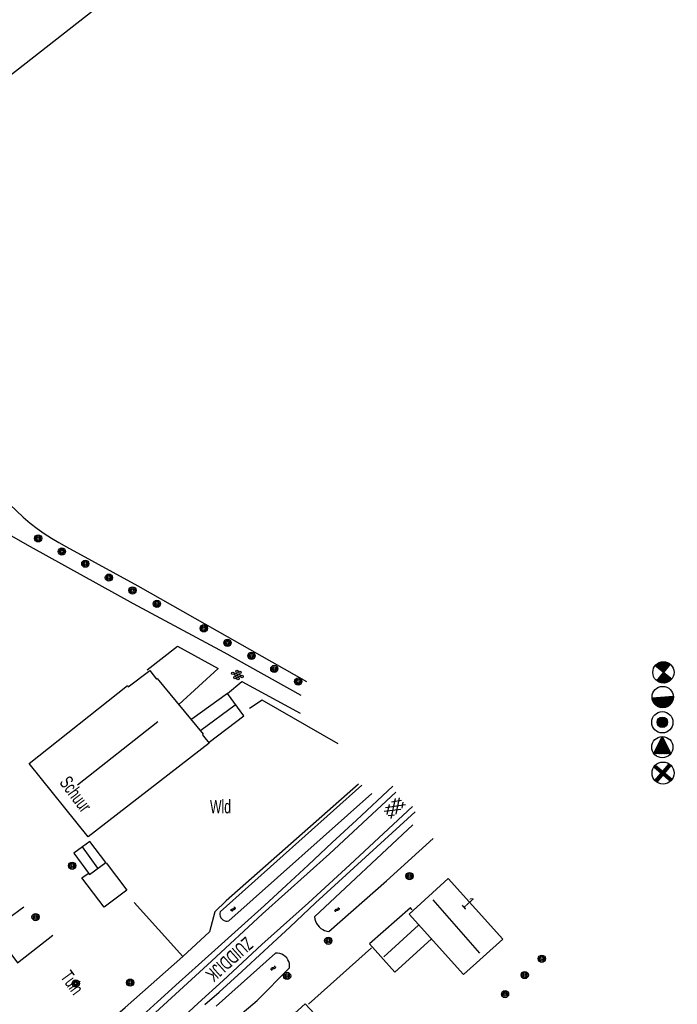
# Model space of a CAD drawing. Header units: metres. Extents: x 102180 to 103159, y 403888 to 405311.
# Tile 14 of 17: x 102629 to 102751, y 404617 to 404800. Entities that reach past the tile are written whole.
import ezdxf

# ---------------------------------------------------------------- set-up
doc = ezdxf.new("R2010")
doc.units = ezdxf.units.M
doc.layers.get('0').update_dxf_attribs({"linetype": 'CONTINUOUS'})
for name, color, linetype in [('4401', 7, 'CONTINUOUS'), ('4412', 7, 'CONTINUOUS'), ('4502', 1, 'CONTINUOUS'), ('4503', 1, 'CONTINUOUS'), ('4601', 172, 'CONTINUOUS'), ('B-AF-CULT-GD', 74, 'Hekwerk'), ('B-AF-MUUR-GD', 232, 'CONTINUOUS'), ('B-AF-RAST-GD', 47, 'Raster'), ('B-BP-BOOM-GD', 74, 'CONTINUOUS'), ('B-GB-BOUW-GD', 242, 'CONTINUOUS'), ('B-GB-NOKL-GD', 242, 'CONTINUOUS'), ('B-MK-STRP-GD', 121, 'CONTINUOUS'), ('B-TE-OND-GD', 8, 'CONTINUOUS'), ('B-TR-SLOO-GD', 142, 'CONTINUOUS'), ('B-VH-OVRG-GD', 13, 'CONTINUOUS'), ('B-VH-WEGN-GD', 13, 'CONTINUOUS'), ('L-AR-BLOCKS-GD', 8, 'CONTINUOUS'), ('L-AR-SYMB-GD', 8, 'CONTINUOUS'), ('n-ov-arma-pr', 1, 'CONTINUOUS'), ('OVL HOH afstanden', 1, 'CONTINUOUS'), ('OVL Kabel', 3, 'DIAMETER_10'), ('OVL Lichtpunt', 1, 'CONTINUOUS'), ('OVL Lichtpuntinformatie', 1, 'CONTINUOUS')]:
    doc.layers.add(name, color=color, linetype=linetype)
doc.linetypes.add('DIAMETER_10', pattern='A,12.7,-5.08,["4x10mm2",Standard,S=1,R=0,X=-5,Y=-0.5],-2', length=19.78)
doc.linetypes.add('Hekwerk', pattern='A,4,-1,[1,dgnlstyle.shx,S=0.004,R=0,X=0,Y=0],-1', length=6)
doc.linetypes.add('Raster', pattern='A,4,-1,[1,dgnlstyle.shx,S=0.004,R=0,X=0,Y=0],-1', length=6)

# ---------------------------------------------------------------- blocks, each defined once
blk = doc.blocks.new('2901')
for radius in [0.27, 0.18, 0.09]:
    blk.add_circle((0, 0), radius)
blk = doc.blocks.new('WATER', base_point=(101547.899006, 400365.503831))
at = {"layer": '4601'}
for points in [[(101547.399006, 400365.653831, 0), (101547.461506, 400365.716331, 0), (101547.586506, 400365.778831, 0), (101547.711506, 400365.778831, 0), (101547.836506, 400365.716331, 0), (101547.899006, 400365.653831, 0), (101547.961506, 400365.591331, 0), (101548.086506, 400365.528831, 0), (101548.211506, 400365.528831, 0), (101548.336506, 400365.591331, 0), (101548.399006, 400365.653831, 0)], [(101547.399006, 400365.353831, 0), (101547.461506, 400365.416331, 0), (101547.586506, 400365.478831, 0), (101547.711506, 400365.478831, 0), (101547.836506, 400365.416331, 0), (101547.899006, 400365.353831, 0), (101547.961506, 400365.291331, 0), (101548.086506, 400365.228831, 0), (101548.211506, 400365.228831, 0), (101548.336506, 400365.291331, 0), (101548.399006, 400365.353831, 0)]]:
    blk.add_polyline3d(points, dxfattribs=at)
blk = doc.blocks.new('GV4', base_point=(101511.903016, 400365.503831))
at = {"layer": '4401'}
for points in [[(101511.903016, 400365.535081, 0), (101511.996766, 400365.597581, 0)], [(101511.903016, 400365.441331, 0), (101512.153016, 400365.597581, 0)], [(101511.903016, 400365.597581, 0), (101512.215516, 400365.410081, 0)], [(101511.965516, 400365.410081, 0), (101512.278016, 400365.597581, 0)], [(101512.028016, 400365.597581, 0), (101512.278016, 400365.441331, 0)], [(101512.184266, 400365.597581, 0), (101512.278016, 400365.535081, 0)], [(101511.903016, 400365.503831, 0), (101512.059266, 400365.410081, 0)], [(101512.121766, 400365.410081, 0), (101512.278016, 400365.503831, 0)]]:
    blk.add_polyline3d(points, dxfattribs=at)
blk = doc.blocks.new('GV6-4412', base_point=(101511.903016, 400365.503831))
at = {"layer": '4412'}
for centre in [(101512.004252, 400365.578325), (101512.079252, 400365.578325), (101511.929252, 400365.503325), (101512.004252, 400365.428325), (101512.004591, 400365.502245), (101512.079252, 400365.503325), (101512.079252, 400365.428325), (101512.154293, 400365.503317)]:
    blk.add_circle(centre, 0.028585, dxfattribs=at)
blk = doc.blocks.new('OV_MASTB')
at = {"layer": 'n-ov-arma-pr'}
for p, q in [((0, -1.5), (-0.02, 1.5)), ((0.06, -1.5), (0.05, 1.5)), ((0.13, -1.49), (0.11, 1.5)), ((0.19, -1.49), (0.18, 1.49)), ((0.26, -1.48), (0.24, 1.48)), ((0.32, -1.47), (0.3, 1.47)), ((0.38, -1.45), (0.37, 1.45)), ((0.45, -1.43), (0.43, 1.44)), ((0.51, -1.41), (0.49, 1.42)), ((0.57, -1.39), (0.56, 1.39)), ((0.64, -1.36), (0.62, 1.37)), ((0.7, -1.33), (0.68, 1.34)), ((0.76, -1.29), (0.75, 1.3)), ((0.83, -1.25), (0.81, 1.26)), ((0.89, -1.21), (0.88, 1.22)), ((0.95, -1.16), (0.94, 1.17)), ((1.02, -1.1), (1, 1.12)), ((1.08, -1.04), (1.07, 1.05)), ((1.14, -0.97), (1.13, 0.99)), ((1.2, -0.89), (1.19, 0.91)), ((1.27, -0.8), (1.26, 0.82)), ((1.33, -0.69), (1.32, 0.71)), ((1.39, -0.56), (1.39, 0.57)), ((1.46, -0.36), (1.45, 0.38))]:
    blk.add_line(p, q, dxfattribs=at)
blk.add_circle((0, 0), 1.5, dxfattribs=at)
blk = doc.blocks.new('OV_MASTC')
at = {"layer": 'n-ov-arma-pr'}
for p, q in [((-0.72, 0.17), (-0.71, -0.19)), ((-0.69, 0.27), (-0.68, -0.28)), ((-0.66, 0.34), (-0.65, -0.35)), ((-0.63, 0.39), (-0.62, -0.4)), ((-0.6, 0.43), (-0.59, -0.45)), ((-0.57, 0.47), (-0.55, -0.49)), ((-0.53, 0.51), (-0.52, -0.52)), ((-0.5, 0.54), (-0.49, -0.55)), ((-0.47, 0.57), (-0.46, -0.58)), ((-0.44, 0.59), (-0.43, -0.6)), ((-0.41, 0.61), (-0.4, -0.62)), ((-0.38, 0.63), (-0.37, -0.64)), ((-0.35, 0.65), (-0.33, -0.66)), ((-0.32, 0.66), (-0.3, -0.67)), ((-0.29, 0.68), (-0.27, -0.68)), ((-0.26, 0.69), (-0.24, -0.69)), ((-0.23, 0.7), (-0.21, -0.7)), ((-0.19, 0.71), (-0.18, -0.71)), ((-0.16, 0.72), (-0.15, -0.72)), ((-0.13, 0.72), (-0.12, -0.73)), ((-0.1, 0.73), (-0.09, -0.73)), ((-0.07, 0.73), (-0.05, -0.73)), ((-0.04, 0.73), (-0.02, -0.73)), ((0, -0.73), (-0.01, 0.73)), ((0.03, -0.73), (0.02, 0.73)), ((0.06, -0.73), (0.05, 0.73)), ((0.09, -0.73), (0.09, 0.73)), ((0.12, -0.72), (0.12, 0.73)), ((0.16, -0.72), (0.15, 0.72)), ((0.19, -0.71), (0.18, 0.71)), ((0.22, -0.7), (0.21, 0.7)), ((0.25, -0.69), (0.24, 0.69)), ((0.28, -0.68), (0.27, 0.68)), ((0.31, -0.67), (0.3, 0.67)), ((0.34, -0.65), (0.33, 0.65)), ((0.37, -0.63), (0.37, 0.64)), ((0.4, -0.61), (0.4, 0.62)), ((0.43, -0.59), (0.43, 0.6)), ((0.47, -0.57), (0.46, 0.57)), ((0.5, -0.54), (0.49, 0.55)), ((0.53, -0.51), (0.52, 0.52)), ((0.56, -0.48), (0.55, 0.48)), ((0.59, -0.44), (0.58, 0.44)), ((0.62, -0.39), (0.62, 0.4)), ((0.65, -0.34), (0.65, 0.35)), ((0.68, -0.27), (0.68, 0.28)), ((0.71, -0.18), (0.71, 0.19))]:
    blk.add_line(p, q, dxfattribs=at)
for radius in [1.5, 0.734]:
    blk.add_circle((0, 0), radius, dxfattribs=at)
blk = doc.blocks.new('OV_MASTA')
at = {"layer": 'OVL Lichtpuntinformatie'}
for p, q in [((-1.48, -0.01), (-1.35, 0.41)), ((-1.47, -0.18), (-1.29, 0.39)), ((-1.45, 0.31), (-1.41, 0.43)), ((-1.45, -0.35), (-1.23, 0.37)), ((-1.41, -0.45), (-1.17, 0.36)), ((-1.38, -0.54), (-1.11, 0.34)), ((-1.34, -0.64), (-1.05, 0.32)), ((-1.3, -0.73), (-0.99, 0.3)), ((-1.25, -0.79), (-0.93, 0.28)), ((-1.21, -0.86), (-0.87, 0.26)), ((-1.16, -0.92), (-0.8, 0.24)), ((-1.11, -0.99), (-0.74, 0.23)), ((-1.07, -1.05), (-0.68, 0.21)), ((-1.01, -1.09), (-0.62, 0.19)), ((-0.96, -1.13), (-0.56, 0.17)), ((-0.9, -1.17), (-0.5, 0.15)), ((-0.85, -1.22), (-0.44, 0.13)), ((-0.8, -1.26), (-0.38, 0.12)), ((-0.74, -1.29), (-0.32, 0.1)), ((-0.68, -1.32), (-0.26, 0.08)), ((-0.63, -1.35), (-0.2, 0.06)), ((-0.57, -1.37), (-0.14, 0.04)), ((-0.51, -1.4), (-0.08, 0.02)), ((-0.45, -1.43), (-0.02, 0)), ((1.45, -0.42), (0.02, 0.02)), ((1.46, -0.36), (0.03, 0.08)), ((1.47, -0.29), (0.05, 0.14)), ((1.48, -0.23), (0.07, 0.2)), ((1.49, -0.17), (0.09, 0.26)), ((1.5, -0.1), (0.11, 0.32)), ((1.5, -0.04), (0.13, 0.38)), ((1.49, 0.03), (0.14, 0.44)), ((1.49, 0.1), (0.16, 0.5)), ((1.48, 0.17), (0.18, 0.56)), ((1.48, 0.23), (0.2, 0.62)), ((1.47, 0.3), (0.22, 0.68)), ((1.45, 0.38), (0.24, 0.75)), ((1.42, 0.45), (0.26, 0.81)), ((1.39, 0.53), (0.27, 0.87)), ((1.37, 0.6), (0.29, 0.93)), ((1.34, 0.68), (0.31, 0.99)), ((1.29, 0.76), (0.33, 1.05)), ((1.23, 0.84), (0.35, 1.11)), ((1.17, 0.93), (0.37, 1.17)), ((1.11, 1.01), (0.39, 1.23)), ((0.98, 1.12), (0.4, 1.29)), ((0.84, 1.22), (0.42, 1.35))]:
    blk.add_line(p, q, dxfattribs=at)
for points in [[(0.44, 1.44), (-0.44, -1.44)], [(-1.44, 0.44), (1.44, -0.44)]]:
    blk.add_lwpolyline(points, dxfattribs=at)
blk.add_circle((0, 0), 1.5, dxfattribs=at)
blk = doc.blocks.new('OV_MAST VERW')
at = {"layer": 'n-ov-arma-pr'}
for p, q in [((-1.25, 0.83), (1.03, -1.1)), ((-1.21, 0.88), (1.07, -1.06)), ((-1.17, 0.93), (1.11, -1.01)), ((-1.14, 0.97), (1.15, -0.97)), ((-1.1, -1.01), (0.84, 1.25)), ((-1.09, 1.02), (1.18, -0.93)), ((-1.06, -1.06), (0.89, 1.21)), ((-1.05, 1.06), (1.22, -0.88)), ((-1.01, -1.1), (0.94, 1.17)), ((-1.01, 1.1), (1.26, -0.83)), ((-0.97, -1.14), (0.98, 1.14)), ((-0.92, -1.18), (1.02, 1.11)), ((-0.88, -1.21), (1.07, 1.06)), ((-0.82, -1.25), (1.11, 1.02))]:
    blk.add_line(p, q, dxfattribs=at)
blk.add_circle((0.01, 0), 1.5, dxfattribs=at)
blk = doc.blocks.new('OV_MASTD')
at = {"layer": 'OVL Lichtpunt'}
for p, q in [((-0.03, 1.9), (0.08, 1.81)), ((-0.97, 0.06), (0.53, -1.15)), ((-0.93, 0.14), (0.67, -1.15)), ((-0.89, 0.22), (0.8, -1.15)), ((-0.85, 0.29), (0.93, -1.15)), ((-0.81, 0.37), (1.07, -1.15)), ((-0.77, 0.45), (1.2, -1.15)), ((-0.73, 0.52), (1.33, -1.15)), ((-0.69, 0.6), (1.47, -1.15)), ((-0.65, 0.67), (1.57, -1.12)), ((-0.62, 0.75), (1.48, -0.94)), ((-0.58, 0.83), (1.38, -0.76)), ((-0.54, 0.9), (1.29, -0.57)), ((-0.5, 0.98), (1.2, -0.39)), ((-0.46, 1.06), (1.1, -0.21)), ((-0.42, 1.13), (1.01, -0.02)), ((-0.38, 1.21), (0.92, 0.16)), ((-0.34, 1.29), (0.82, 0.34)), ((-0.3, 1.36), (0.73, 0.53)), ((-0.27, 1.44), (0.64, 0.71)), ((-0.23, 1.51), (0.54, 0.89)), ((-0.19, 1.59), (0.45, 1.08)), ((-0.15, 1.67), (0.36, 1.26)), ((-0.11, 1.74), (0.26, 1.44)), ((-0.07, 1.82), (0.17, 1.63)), ((-1.55, -1.08), (-1.47, -1.15)), ((-1.51, -1.01), (-1.33, -1.15)), ((-1.47, -0.93), (-1.2, -1.15)), ((-1.43, -0.85), (-1.07, -1.15)), ((-1.39, -0.78), (-0.93, -1.15)), ((-1.36, -0.7), (-0.8, -1.15)), ((-1.32, -0.62), (-0.67, -1.15)), ((-1.28, -0.55), (-0.53, -1.15)), ((-1.24, -0.47), (-0.4, -1.15)), ((-1.2, -0.39), (-0.27, -1.15)), ((-1.16, -0.32), (-0.13, -1.15)), ((-1.12, -0.24), (0, -1.15)), ((-1.08, -0.17), (0.13, -1.15)), ((-1.04, -0.09), (0.27, -1.15)), ((-1.01, -0.01), (0.4, -1.15))]:
    blk.add_line(p, q, dxfattribs=at)
at = {"layer": 'OVL Lichtpunt', "linetype": 'DIAMETER_10'}
blk.add_lwpolyline([(-1.58, -1.15), (0, 1.96), (1.58, -1.15), (-1.58, -1.15)], dxfattribs=at)
at = {"layer": 'OVL Lichtpunt'}
blk.add_circle((0, 0), 1.98, dxfattribs=at)

msp = doc.modelspace()

# ---------------------------------------------------------------- linework, layer by layer
at = {"layer": 'B-AF-CULT-GD'}
msp.add_lwpolyline([(102573.545933, 404741.01003), (102590.170041, 404753.94014), (102604.320183, 404736.686085), (102606.791168, 404733.427947), (102609.316915, 404730.214139), (102611.898914, 404727.043917), (102614.534929, 404723.919143), (102616.995111, 404721.099098), (102619.498879, 404718.318914), (102622.04586, 404715.578963), (102624.637172, 404712.878873), (102625.736877, 404711.553042), (102626.89507, 404710.27713), (102628.108025, 404709.053), (102629.373133, 404707.884003), (102630.688906, 404706.770887), (102631.958112, 404705.787038), (102633.266061, 404704.856833), (102634.612009, 404703.979899), (102635.991856, 404703.159963), (102637.404859, 404702.397023), (102650.675088, 404695.092102), (102682.096049, 404677.335878)], dxfattribs=at)
at = {"layer": 'B-AF-MUUR-GD'}
msp.add_lwpolyline([(102694.196165, 404627.758969), (102682.470068, 404617.287924)], dxfattribs=at)
at = {"layer": 'B-AF-RAST-GD'}
for points in [[(102687.973067, 404665.737932), (102673.863903, 404673.878063), (102671.499088, 404672.298168)], [(102691.756099, 404658.224021), (102679.192185, 404647.102167), (102667.131186, 404636.504834), (102665.049121, 404634.50398), (102664.057076, 404630.776082), (102659.089029, 404626.204033), (102650.000066, 404636.245926)], [(102641.765, 404611.023), (102648.312137, 404616.710876), (102659.089029, 404626.204033)]]:
    msp.add_lwpolyline(points, dxfattribs=at)
at = {"layer": 'B-GB-BOUW-GD'}
for points in [[(102543.365121, 404776.217004), (102518.336013, 404808.083137), (102506.596133, 404798.968842), (102531.582027, 404766.984989), (102543.365121, 404776.217004), (102549.822166, 404781.331082), (102574.849039, 404749.404972), (102663.277, 404818.541144), (102591.054052, 404910.81882), (102571.704149, 404935.412069), (102483.323872, 404866.19096), (102498.493999, 404846.893956), (102511.130184, 404830.789899), (102498.403847, 404821.060186), (102512.162834, 404803.47607)], [(102663.968042, 404666.056816), (102670.450047, 404670.911987), (102667.390838, 404675.104056), (102660.77286, 404670.289864)], [(102644.824147, 404643.614178), (102648.679078, 404638.516863), (102644.422933, 404635.335837), (102640.303135, 404640.778114), (102641.472131, 404641.630833)], [(102701.77713, 404634.854902), (102701.438874, 404635.212158), (102693.812832, 404628.505145), (102698.530167, 404623.274838), (102705.265865, 404629.388039)]]:
    msp.add_lwpolyline(points, dxfattribs=at)
for points in [[(102641.433015, 404648.445879), (102630.463898, 404662.065913), (102648.772955, 404676.610936), (102648.908928, 404676.340853), (102652.931869, 404679.397081), (102654.145941, 404677.751993), (102654.26515, 404677.874182), (102662.873179, 404667.555873), (102662.717834, 404667.426978), (102662.930921, 404667.152052), (102663.960963, 404665.844102)], [(102644.732878, 404643.678998), (102641.792133, 404647.567083), (102640.389189, 404646.548589), (102638.811901, 404645.403062), (102641.694903, 404641.440098)], [(102701.223925, 404634.046142), (102711.29711, 404622.821097), (102718.606874, 404629.392882), (102708.471105, 404640.65816)], [(102694.877148, 404603.432824), (102681.837887, 404617.3669), (102657.623872, 404595.487897), (102670.736149, 404581.564997)]]:
    msp.add_lwpolyline(points, close=True, dxfattribs=at)
at = {"layer": 'B-GB-NOKL-GD'}
for points in [[(102668.809056, 404672.93184), (102662.420928, 404668.240954)], [(102654.429063, 404669.798871), (102639.461964, 404658.045952)], [(102643.262133, 404642.631819), (102640.389189, 404646.548589), (102640.357152, 404646.592175)], [(102714.361161, 404626.813118), (102705.671921, 404636.701156)], [(102702.921912, 404631.992017), (102696.505845, 404626.142939)]]:
    msp.add_lwpolyline(points, dxfattribs=at)
at = {"layer": 'B-MK-STRP-GD'}
for points in [[(102698.707119, 404656.712298), (102686.383858, 404645.278265), (102673.903018, 404634.08116), (102664.412841, 404625.335668), (102653.219089, 404615.101923)], [(102655.967236, 404611.997639), (102661.897525, 404617.520754), (102666.590273, 404621.679296), (102673.79424, 404628.397484), (102682.455167, 404636.17291), (102690.162793, 404643.242394), (102701.832265, 404654.061009)]]:
    msp.add_lwpolyline(points, dxfattribs=at)
at = {"layer": 'B-TR-SLOO-GD'}
for points in [[(102692.368165, 404658.038129), (102666.028872, 404634.50696), (102665.964052, 404634.226819), (102665.959954, 404633.939971), (102666.018814, 404633.659084), (102666.13616, 404633.396824), (102666.307151, 404633.165856), (102666.522846, 404632.978101), (102666.775048, 404632.839893), (102667.051092, 404632.760172), (102667.336822, 404632.741173), (102667.621061, 404632.784014), (102694.218144, 404656.511878)], [(102701.891869, 404650.659819), (102683.592871, 404633.527954), (102683.658063, 404633.115937), (102683.77988, 404632.718076), (102683.956087, 404632.339959), (102684.182957, 404631.990899), (102684.456021, 404631.676112), (102684.760004, 404631.410127), (102685.097888, 404631.188099), (102685.461849, 404631.013011), (102685.845926, 404630.887841), (102686.24416, 404630.81706), (102696.999073, 404640.265887), (102705.643982, 404648.115073)], [(102669.313833, 404614.924972), (102672.881171, 404618.009885), (102678.913161, 404624.057149), (102678.938866, 404624.450912), (102678.900123, 404624.843185), (102678.79805, 404625.225027), (102678.634882, 404625.584145), (102678.415835, 404625.913088), (102678.146869, 404626.201053), (102677.832082, 404626.443942), (102677.48116, 404626.630952), (102677.10416, 404626.759102), (102676.711887, 404626.823177), (102676.314026, 404626.822059), (102665.245071, 404616.929923)]]:
    msp.add_lwpolyline(points, dxfattribs=at)
at = {"layer": 'B-VH-OVRG-GD'}
for points in [[(102681.087986, 404674.692039), (102666.73407, 404682.72004), (102649.873033, 404691.746046), (102630.717963, 404702.370946), (102623.442098, 404706.4561), (102610.111147, 404693.996121)], [(102652.453914, 404679.509957), (102658.056006, 404683.878978), (102665.631011, 404679.746886), (102658.352911, 404673.036148)], [(102667.407975, 404675.124918), (102670.079008, 404677.306821), (102680.912897, 404671.451037)], [(102629.485059, 404635.351081), (102623.337913, 404630.898338), (102617.952799, 404627.057535), (102613.934932, 404624.089651)], [(102616.254506, 404621.088162), (102618.814269, 404622.197669), (102626.407037, 404627.582538), (102628.306667, 404625.02214), (102634.868576, 404630.14168)]]:
    msp.add_lwpolyline(points, dxfattribs=at)
at = {"layer": 'B-VH-WEGN-GD'}
for points in [[(102648.713138, 404613.496627), (102649.238693, 404613.911845), (102650.521061, 404615.090589), (102650.939304, 404614.619491), (102654.381007, 404617.771094), (102658.358872, 404621.37792), (102662.001833, 404624.652077), (102665.660068, 404627.909844), (102669.969112, 404631.787126), (102674.262881, 404635.681172), (102678.346172, 404639.413168), (102682.413816, 404643.158947), (102686.890125, 404647.371133), (102691.385061, 404651.562829), (102698.184088, 404657.832866)], [(102663.177162, 404617.233907), (102665.838882, 404619.545822), (102670.032069, 404623.366107), (102674.20812, 404627.202039), (102679.010019, 404631.653015), (102683.791056, 404636.127089), (102692.33501, 404643.99602), (102702.281162, 404653.058906)]]:
    msp.add_lwpolyline(points, dxfattribs=at)

# ---------------------------------------------------------------- block references
at = {"layer": 'B-BP-BOOM-GD', "xscale": 2.5, "yscale": 2.5, "zscale": 2.5}
for p in [(102632.135063, 404703.95494), (102636.565179, 404701.504816), (102640.918925, 404699.24282), (102645.314023, 404696.645175), (102649.696827, 404694.274028), (102654.253975, 404691.763182), (102662.986055, 404687.214975), (102667.384133, 404684.511905), (102671.848148, 404682.090838), (102676.096097, 404679.670145), (102680.529937, 404677.313154), (102638.485938, 404643.062835), (102701.25708, 404641.133879), (102631.663814, 404633.511935), (102686.139107, 404629.109015), (102725.890935, 404625.759979), (102678.469852, 404622.555111), (102722.703949, 404622.726847), (102639.134139, 404621.15105), (102649.275124, 404621.3131), (102719.036028, 404619.181116)]:
    msp.add_blockref('2901', p, dxfattribs=at)
at = {"layer": 'L-AR-BLOCKS-GD', "yscale": 0.8}
for p, rotation in [((102668.462977, 404634.971132), 47.94684900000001), ((102687.774882, 404634.88992), 41.809586), ((102675.88003, 404623.97482), 223.718492)]:
    msp.add_blockref('WATER', p, dxfattribs=dict(at, rotation=rotation))
at = {"layer": 'L-AR-SYMB-GD'}
for name, p, xscale, yscale, zscale, rotation in [('GV6-4412', (102668.183953, 404678.897147), 7.999999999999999, 7.999999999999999, 7.999999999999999, 341.577607), ('GV4', (102699.794158, 404655.173008), 10, 11.5, 10, 223.078845)]:
    msp.add_blockref(name, p, dxfattribs=dict(at, xscale=xscale, yscale=yscale, zscale=zscale, rotation=rotation))
at = {"layer": 'OVL HOH afstanden', "linetype": 'DIAMETER_10'}
msp.add_blockref('OV_MASTD', (102748.310334, 404665.108459), dxfattribs=at)
at = {"layer": 'OVL HOH afstanden', "xscale": 1.36714253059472, "yscale": 1.36714253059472, "zscale": 1.36714253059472}
msp.add_blockref('OV_MAST VERW', (102748.442031, 404660.289563), dxfattribs=at)
at = {"layer": 'OVL Kabel', "xscale": 1.32091475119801, "yscale": 1.32091475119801, "zscale": 1.32091475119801}
msp.add_blockref('OV_MASTC', (102748.310215, 404669.749711), dxfattribs=at)
at = {"layer": 'OVL Lichtpunt', "xscale": 1.32091475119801, "yscale": 1.32091475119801, "zscale": 1.32091475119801}
for name, p, rotation in [('OV_MASTA', (102748.521393, 404679.017552), 248), ('OV_MASTB', (102748.384161, 404674.429699), 274.5000000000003)]:
    msp.add_blockref(name, p, dxfattribs=dict(at, rotation=rotation))

# ---------------------------------------------------------------- texts
at = {"layer": '4502', "width": 0.68}
msp.add_text('1', height=2.5, rotation=311.835948, dxfattribs=at).set_placement((102710.854918, 404635.744129))
at = {"layer": '4503', "width": 0.68}
msp.add_text('ZUIDDIJK', height=2.5, rotation=221.824627, dxfattribs=at).set_placement((102670.747534, 404629.962804))
at = {"layer": 'B-TE-OND-GD', "width": 0.68}
for s, rotation, p in [('Schuur', 306.630688, (102635.991111, 404658.520927)), ('Tuin', 305.965369, (102636.162847, 404622.390826))]:
    msp.add_text(s, height=2.5, rotation=rotation, dxfattribs=at).set_placement(p)
msp.add_text('Wld', height=2.5, dxfattribs=at).set_placement((102664.127856, 404652.807822))

doc.saveas('drawing.dxf')
